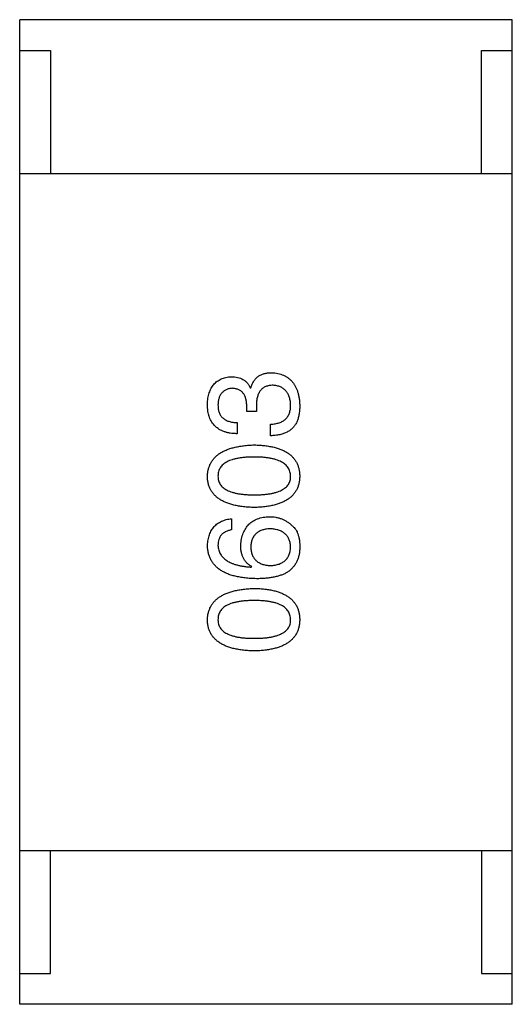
# Model space of a CAD drawing. Header units: millimetres. Extents: x 573 to 698, y 194 to 280.
# Tile 6 of 33: x 636.511 to 637.311, y 246.806 to 248.406. Entities that reach past the tile are written whole.
import ezdxf

# ---------------------------------------------------------------- set-up
doc = ezdxf.new("R2010")
doc.units = ezdxf.units.MM
doc.header["$LTSCALE"] = 30.734
doc.layers.get('0').update_dxf_attribs({"linetype": 'CONTINUOUS'})

msp = doc.modelspace()

# ---------------------------------------------------------------- linework, layer by layer
at = {"color": 7, "linetype": 'Continuous'}
for p, q in [((636.5109, 246.8059), (636.5109, 248.4059)), ((637.3109, 248.4059), (636.5109, 248.4059)), ((637.3109, 246.8059), (637.3109, 248.4059)), ((636.5109, 248.3559), (636.5609, 248.3559)), ((636.5609, 248.3559), (636.5609, 248.1559)), ((637.2609, 248.1559), (637.2609, 248.3559)), ((637.2609, 248.3559), (637.3109, 248.3559)), ((636.5109, 248.1559), (637.3109, 248.1559)), ((636.8854, 247.8077), (636.8862, 247.8077)), ((636.8796, 247.7692), (636.8796, 247.779)), ((636.8952, 247.7782), (636.8952, 247.7692)), ((636.8952, 247.7692), (636.8796, 247.7692)), ((636.8641, 247.7511), (636.8641, 247.7331)), ((636.9182, 247.7298), (636.9182, 247.7487)), ((636.855, 247.595), (636.855, 247.577)), ((636.887, 247.5164), (636.8878, 247.5172)), ((636.5109, 247.0559), (637.3109, 247.0559)), ((636.5609, 246.8559), (636.5609, 247.0559)), ((637.2609, 247.0559), (637.2609, 246.8559)), ((636.5109, 246.8559), (636.5609, 246.8559)), ((637.2609, 246.8559), (637.3109, 246.8559)), ((637.3109, 246.8059), (636.5109, 246.8059))]:
    msp.add_line(p, q, dxfattribs=at)
for points, knots in [([(636.8157, 247.7807), (636.8158, 247.7824), (636.816, 247.7857), (636.8166, 247.7906), (636.8175, 247.7952), (636.8187, 247.7994), (636.8201, 247.8033), (636.8218, 247.807), (636.8238, 247.8103), (636.8261, 247.8133), (636.8286, 247.816), (636.8315, 247.8183), (636.8346, 247.8203), (636.838, 247.8221), (636.8417, 247.8235), (636.8456, 247.8246), (636.8498, 247.8254), (636.8527, 247.8256), (636.8542, 247.8257)], [0, 0, 0, 0, 0.077845, 0.151584, 0.221397, 0.287366, 0.350104, 0.410398, 0.467998, 0.524388, 0.579979, 0.635152, 0.690917, 0.747936, 0.806661, 0.867861, 0.932479, 1, 1, 1, 1]), ([(636.8542, 247.8257), (636.8561, 247.8257), (636.8596, 247.8256), (636.8647, 247.8247), (636.8693, 247.8233), (636.8735, 247.8214), (636.8772, 247.8188), (636.8805, 247.8157), (636.8833, 247.8119), (636.8847, 247.8091), (636.8854, 247.8077)], [0, 0, 0, 0, 0.143686, 0.277942, 0.40333, 0.521785, 0.638573, 0.755208, 0.874773, 1, 1, 1, 1]), ([(636.8862, 247.8077), (636.8865, 247.8087), (636.8872, 247.8106), (636.8883, 247.8135), (636.8896, 247.816), (636.891, 247.8185), (636.8926, 247.8207), (636.8943, 247.8227), (636.8962, 247.8246), (636.8982, 247.8262), (636.9004, 247.8276), (636.9028, 247.8289), (636.9053, 247.8299), (636.9079, 247.8308), (636.9107, 247.8315), (636.9136, 247.8319), (636.9166, 247.8323), (636.9187, 247.8323), (636.9198, 247.8323)], [0, 0, 0, 0, 0.069445, 0.136039, 0.200011, 0.261745, 0.322328, 0.381403, 0.438864, 0.496655, 0.554398, 0.612391, 0.672266, 0.733005, 0.79604, 0.861293, 0.928785, 1, 1, 1, 1]), ([(636.9198, 247.8323), (636.9216, 247.8322), (636.9251, 247.8319), (636.9301, 247.831), (636.9349, 247.8298), (636.9392, 247.8281), (636.9433, 247.8261), (636.947, 247.8237), (636.9504, 247.8209), (636.9535, 247.8178), (636.9562, 247.8142), (636.9586, 247.8103), (636.9606, 247.806), (636.9623, 247.8013), (636.9637, 247.7963), (636.9647, 247.7909), (636.9654, 247.7851), (636.9656, 247.7811), (636.9657, 247.779)], [0, 0, 0, 0, 0.068236, 0.132937, 0.194125, 0.253174, 0.310181, 0.365986, 0.421096, 0.476216, 0.532352, 0.590232, 0.649824, 0.71274, 0.778406, 0.848058, 0.921922, 1, 1, 1, 1]), ([(636.9223, 247.8118), (636.9212, 247.8118), (636.919, 247.8117), (636.916, 247.8113), (636.9131, 247.8107), (636.9104, 247.8098), (636.908, 247.8086), (636.9058, 247.8071), (636.9037, 247.8054), (636.9019, 247.8034), (636.9003, 247.8012), (636.8989, 247.7987), (636.8978, 247.7959), (636.8969, 247.7928), (636.8961, 247.7895), (636.8956, 247.786), (636.8952, 247.7822), (636.8952, 247.7796), (636.8952, 247.7782)], [0, 0, 0, 0, 0.066518, 0.129194, 0.188613, 0.245254, 0.300032, 0.353805, 0.407079, 0.461108, 0.516272, 0.574141, 0.634837, 0.699275, 0.767504, 0.840272, 0.917505, 1, 1, 1, 1]), ([(636.9509, 247.7798), (636.9509, 247.7811), (636.9507, 247.7835), (636.9502, 247.7869), (636.9495, 247.7901), (636.9486, 247.7932), (636.9475, 247.796), (636.9462, 247.7985), (636.9447, 247.8009), (636.943, 247.803), (636.9411, 247.8049), (636.939, 247.8066), (636.9367, 247.808), (636.9342, 247.8092), (636.9315, 247.8103), (636.9286, 247.811), (636.9255, 247.8116), (636.9234, 247.8117), (636.9223, 247.8118)], [0, 0, 0, 0, 0.076694, 0.149502, 0.218019, 0.283183, 0.345589, 0.405199, 0.462852, 0.519478, 0.575313, 0.630559, 0.687006, 0.744638, 0.804006, 0.866059, 0.931486, 1, 1, 1, 1]), ([(636.8559, 247.8069), (636.855, 247.8068), (636.8532, 247.8066), (636.8507, 247.8061), (636.8483, 247.8055), (636.8461, 247.8046), (636.8441, 247.8036), (636.8423, 247.8023), (636.8405, 247.8009), (636.839, 247.7993), (636.8377, 247.7975), (636.8365, 247.7956), (636.8354, 247.7934), (636.8346, 247.791), (636.8339, 247.7885), (636.8334, 247.7858), (636.833, 247.7829), (636.833, 247.7809), (636.8329, 247.7798)], [0, 0, 0, 0, 0.067655, 0.132224, 0.194132, 0.253145, 0.309858, 0.366002, 0.421361, 0.47702, 0.532632, 0.590536, 0.65067, 0.713258, 0.779588, 0.848803, 0.921949, 1, 1, 1, 1]), ([(636.8796, 247.779), (636.8796, 247.7801), (636.8795, 247.7822), (636.8791, 247.7853), (636.8786, 247.7882), (636.8779, 247.7909), (636.877, 247.7934), (636.876, 247.7956), (636.8747, 247.7977), (636.8733, 247.7995), (636.8717, 247.8012), (636.87, 247.8026), (636.868, 247.8039), (636.8659, 247.8049), (636.8637, 247.8057), (636.8612, 247.8063), (636.8586, 247.8067), (636.8568, 247.8068), (636.8559, 247.8069)], [0, 0, 0, 0, 0.079415, 0.154091, 0.22508, 0.29186, 0.355026, 0.415127, 0.472418, 0.528511, 0.583551, 0.638361, 0.693547, 0.750023, 0.807857, 0.868401, 0.932259, 1, 1, 1, 1]), ([(636.8641, 247.7331), (636.8621, 247.7332), (636.8584, 247.7333), (636.853, 247.7339), (636.848, 247.7349), (636.8433, 247.7363), (636.8389, 247.738), (636.835, 247.7401), (636.8314, 247.7425), (636.8281, 247.7454), (636.8253, 247.7485), (636.8228, 247.7521), (636.8207, 247.7559), (636.819, 247.7602), (636.8175, 247.7648), (636.8166, 247.7698), (636.8159, 247.7751), (636.8158, 247.7788), (636.8157, 247.7807)], [0, 0, 0, 0, 0.074804, 0.144899, 0.211458, 0.274554, 0.334363, 0.392059, 0.448123, 0.503024, 0.558154, 0.613471, 0.670844, 0.729926, 0.792003, 0.857405, 0.926768, 1, 1, 1, 1]), ([(636.8329, 247.7798), (636.8329, 247.7787), (636.833, 247.7765), (636.8333, 247.7733), (636.8339, 247.7704), (636.8348, 247.7676), (636.8359, 247.7651), (636.8372, 247.7627), (636.8388, 247.7606), (636.8407, 247.7587), (636.8428, 247.757), (636.8451, 247.7555), (636.8477, 247.7542), (636.8505, 247.7532), (636.8535, 247.7523), (636.8568, 247.7518), (636.8604, 247.7513), (636.8628, 247.7512), (636.8641, 247.7511)], [0, 0, 0, 0, 0.069877, 0.136363, 0.198671, 0.257968, 0.315462, 0.370709, 0.425568, 0.479847, 0.535753, 0.592303, 0.651386, 0.713311, 0.778642, 0.84836, 0.921866, 1, 1, 1, 1]), ([(636.9182, 247.7487), (636.9195, 247.7487), (636.9221, 247.7488), (636.9258, 247.7493), (636.9292, 247.75), (636.9325, 247.7509), (636.9354, 247.752), (636.9381, 247.7534), (636.9406, 247.755), (636.9428, 247.7568), (636.9447, 247.7589), (636.9464, 247.7612), (636.9478, 247.7638), (636.9489, 247.7666), (636.9499, 247.7695), (636.9505, 247.7728), (636.9509, 247.7762), (636.9509, 247.7786), (636.9509, 247.7798)], [0, 0, 0, 0, 0.07723, 0.149593, 0.217944, 0.282232, 0.34411, 0.402297, 0.458791, 0.513966, 0.568538, 0.623291, 0.679957, 0.737243, 0.798142, 0.86118, 0.928728, 1, 1, 1, 1]), ([(636.9657, 247.779), (636.9657, 247.7776), (636.9656, 247.7749), (636.9654, 247.7709), (636.965, 247.7672), (636.9645, 247.7637), (636.9638, 247.7604), (636.963, 247.7574), (636.962, 247.7546), (636.9612, 247.7528), (636.9608, 247.752)], [0, 0, 0, 0, 0.15115, 0.29371, 0.429149, 0.55661, 0.677302, 0.791017, 0.898045, 1, 1, 1, 1]), ([(636.9608, 247.752), (636.9604, 247.7511), (636.9595, 247.7494), (636.958, 247.747), (636.9563, 247.7447), (636.9545, 247.7426), (636.9524, 247.7406), (636.9502, 247.7388), (636.9478, 247.7372), (636.9452, 247.7357), (636.9424, 247.7344), (636.9395, 247.7333), (636.9364, 247.7323), (636.9331, 247.7315), (636.9296, 247.7308), (636.9259, 247.7303), (636.9221, 247.73), (636.9195, 247.7299), (636.9182, 247.7298)], [0, 0, 0, 0, 0.056906, 0.113264, 0.168825, 0.223843, 0.279195, 0.335267, 0.392098, 0.450414, 0.51054, 0.572219, 0.636652, 0.703156, 0.773102, 0.845505, 0.921063, 1, 1, 1, 1]), ([(636.8157, 247.6641), (636.8158, 247.666), (636.8161, 247.6699), (636.8171, 247.6754), (636.8188, 247.6806), (636.821, 247.6854), (636.8238, 247.6899), (636.8271, 247.694), (636.8311, 247.6977), (636.8356, 247.7011), (636.8407, 247.7041), (636.8463, 247.7067), (636.8525, 247.709), (636.8593, 247.7109), (636.8667, 247.7124), (636.8746, 247.7137), (636.8831, 247.7145), (636.8889, 247.7148), (636.8919, 247.7149)], [0, 0, 0, 0, 0.057415, 0.112361, 0.16496, 0.216437, 0.267441, 0.318839, 0.371478, 0.426325, 0.483626, 0.544235, 0.608673, 0.677374, 0.750405, 0.828394, 0.911525, 1, 1, 1, 1]), ([(636.8919, 247.7149), (636.8949, 247.7148), (636.9006, 247.7146), (636.9089, 247.7138), (636.9166, 247.7127), (636.9238, 247.7112), (636.9304, 247.7094), (636.9364, 247.7071), (636.9419, 247.7045), (636.9468, 247.7015), (636.9512, 247.6981), (636.955, 247.6944), (636.9582, 247.6902), (636.9609, 247.6857), (636.963, 247.6808), (636.9645, 247.6756), (636.9654, 247.67), (636.9656, 247.6661), (636.9657, 247.6641)], [0, 0, 0, 0, 0.08769, 0.170218, 0.24749, 0.319818, 0.387758, 0.451391, 0.511445, 0.568185, 0.622681, 0.67526, 0.726746, 0.778428, 0.830764, 0.884397, 0.940866, 1, 1, 1, 1]), ([(636.8919, 247.6952), (636.8896, 247.6952), (636.8849, 247.6952), (636.8782, 247.6948), (636.872, 247.6942), (636.8662, 247.6934), (636.8609, 247.6923), (636.8561, 247.691), (636.8517, 247.6894), (636.8477, 247.6876), (636.8442, 247.6855), (636.8412, 247.6832), (636.8386, 247.6806), (636.8365, 247.6778), (636.8349, 247.6747), (636.8337, 247.6714), (636.8331, 247.6678), (636.833, 247.6653), (636.8329, 247.6641)], [0, 0, 0, 0, 0.095719, 0.185854, 0.269738, 0.347952, 0.420315, 0.487894, 0.550245, 0.608186, 0.662454, 0.713283, 0.761375, 0.808209, 0.854301, 0.901312, 0.949396, 1, 1, 1, 1]), ([(636.9509, 247.6641), (636.9509, 247.6653), (636.9507, 247.6678), (636.9499, 247.6714), (636.9487, 247.6747), (636.947, 247.6778), (636.9449, 247.6806), (636.9423, 247.6831), (636.9392, 247.6855), (636.9357, 247.6876), (636.9318, 247.6894), (636.9274, 247.6909), (636.9226, 247.6923), (636.9173, 247.6934), (636.9116, 247.6942), (636.9054, 247.6948), (636.8988, 247.6952), (636.8943, 247.6952), (636.8919, 247.6952)], [0, 0, 0, 0, 0.050879, 0.099377, 0.146973, 0.193618, 0.240619, 0.289461, 0.34047, 0.395283, 0.453059, 0.515633, 0.582666, 0.655287, 0.732971, 0.815933, 0.905166, 1, 1, 1, 1]), ([(636.8919, 247.6133), (636.8889, 247.6134), (636.883, 247.6136), (636.8744, 247.6143), (636.8664, 247.6154), (636.859, 247.6169), (636.8522, 247.6188), (636.846, 247.6211), (636.8403, 247.6236), (636.8352, 247.6267), (636.8307, 247.63), (636.8268, 247.6338), (636.8234, 247.6379), (636.8207, 247.6424), (636.8185, 247.6473), (636.8169, 247.6526), (636.816, 247.6582), (636.8158, 247.6621), (636.8157, 247.6641)], [0, 0, 0, 0, 0.088823, 0.172287, 0.250296, 0.323438, 0.392244, 0.456221, 0.516635, 0.573871, 0.628, 0.680335, 0.731489, 0.782557, 0.834044, 0.886738, 0.942089, 1, 1, 1, 1]), ([(636.8329, 247.6641), (636.833, 247.6629), (636.8331, 247.6605), (636.8337, 247.657), (636.8349, 247.6537), (636.8365, 247.6507), (636.8386, 247.648), (636.8412, 247.6455), (636.8442, 247.6432), (636.8477, 247.6412), (636.8517, 247.6394), (636.8561, 247.6379), (636.8609, 247.6367), (636.8662, 247.6355), (636.872, 247.6348), (636.8782, 247.6342), (636.8849, 247.6338), (636.8896, 247.6338), (636.8919, 247.6338)], [0, 0, 0, 0, 0.049764, 0.097007, 0.143217, 0.188577, 0.235116, 0.282997, 0.333719, 0.387776, 0.445989, 0.508679, 0.576563, 0.649481, 0.728235, 0.812722, 0.903548, 1, 1, 1, 1]), ([(636.8919, 247.6338), (636.8943, 247.6338), (636.8989, 247.6338), (636.9056, 247.6342), (636.9119, 247.6347), (636.9176, 247.6355), (636.9229, 247.6367), (636.9278, 247.6379), (636.9322, 247.6394), (636.9361, 247.6412), (636.9396, 247.6432), (636.9427, 247.6455), (636.9452, 247.648), (636.9473, 247.6508), (636.949, 247.6537), (636.9501, 247.657), (636.9508, 247.6605), (636.9509, 247.6629), (636.9509, 247.6641)], [0, 0, 0, 0, 0.096457, 0.187288, 0.27178, 0.350132, 0.423455, 0.491343, 0.554037, 0.612253, 0.666313, 0.717038, 0.764921, 0.811214, 0.856775, 0.902988, 0.950234, 1, 1, 1, 1]), ([(636.9657, 247.6641), (636.9656, 247.6621), (636.9654, 247.6582), (636.9645, 247.6526), (636.963, 247.6473), (636.9609, 247.6424), (636.9582, 247.6379), (636.955, 247.6338), (636.9512, 247.63), (636.9468, 247.6267), (636.9419, 247.6236), (636.9364, 247.6211), (636.9304, 247.6188), (636.9238, 247.6169), (636.9166, 247.6154), (636.9089, 247.6143), (636.9006, 247.6136), (636.8949, 247.6134), (636.8919, 247.6133)], [0, 0, 0, 0, 0.059135, 0.115606, 0.169241, 0.221578, 0.273261, 0.324749, 0.377329, 0.431642, 0.488541, 0.548597, 0.612232, 0.680174, 0.752504, 0.829777, 0.912307, 1, 1, 1, 1]), ([(636.8157, 247.5516), (636.8158, 247.5532), (636.8161, 247.5563), (636.8168, 247.5608), (636.8178, 247.5651), (636.819, 247.569), (636.8205, 247.5727), (636.8223, 247.5762), (636.8244, 247.5793), (636.8267, 247.5822), (636.8293, 247.5848), (636.8322, 247.5871), (636.8353, 247.5891), (636.8388, 247.5909), (636.8424, 247.5924), (636.8464, 247.5935), (636.8506, 247.5945), (636.8536, 247.5949), (636.855, 247.595)], [0, 0, 0, 0, 0.073784, 0.144317, 0.211047, 0.274818, 0.336501, 0.395724, 0.453465, 0.510016, 0.566585, 0.622844, 0.680328, 0.739335, 0.800408, 0.863904, 0.93053, 1, 1, 1, 1]), ([(636.8698, 247.5516), (636.87, 247.5534), (636.8703, 247.557), (636.8712, 247.5621), (636.8723, 247.5669), (636.8739, 247.5714), (636.8757, 247.5755), (636.8778, 247.5793), (636.8803, 247.5828), (636.8831, 247.5859), (636.8861, 247.5887), (636.8896, 247.591), (636.8933, 247.5932), (636.8973, 247.5949), (636.9017, 247.5962), (636.9064, 247.5973), (636.9113, 247.5981), (636.9148, 247.5982), (636.9165, 247.5983)], [0, 0, 0, 0, 0.074228, 0.144548, 0.211288, 0.274576, 0.335162, 0.393915, 0.450599, 0.506657, 0.562409, 0.618617, 0.676096, 0.735061, 0.79654, 0.860906, 0.928473, 1, 1, 1, 1]), ([(636.9165, 247.5983), (636.9183, 247.5983), (636.9217, 247.5982), (636.9268, 247.5975), (636.9317, 247.5963), (636.9364, 247.5947), (636.941, 247.5926), (636.9453, 247.5901), (636.9495, 247.5871), (636.9521, 247.5847), (636.9534, 247.5836)], [0, 0, 0, 0, 0.12904, 0.253809, 0.377066, 0.499122, 0.621469, 0.744665, 0.870607, 1, 1, 1, 1]), ([(636.855, 247.577), (636.8533, 247.5766), (636.85, 247.5759), (636.8454, 247.5741), (636.8415, 247.5717), (636.8383, 247.5687), (636.8359, 247.5652), (636.8342, 247.5611), (636.8331, 247.5565), (636.833, 247.5533), (636.8329, 247.5516)], [0, 0, 0, 0, 0.1439, 0.274233, 0.394478, 0.509388, 0.621911, 0.738504, 0.863414, 1, 1, 1, 1]), ([(636.9173, 247.5787), (636.9161, 247.5786), (636.9137, 247.5784), (636.9103, 247.5779), (636.9071, 247.5771), (636.9041, 247.5763), (636.9013, 247.5751), (636.8987, 247.5738), (636.8964, 247.5722), (636.8944, 247.5705), (636.8925, 247.5685), (636.8909, 247.5664), (636.8895, 247.564), (636.8884, 247.5614), (636.8875, 247.5586), (636.8868, 247.5557), (636.8863, 247.5525), (636.8862, 247.5503), (636.8862, 247.5491)], [0, 0, 0, 0, 0.076288, 0.14871, 0.216387, 0.281386, 0.342528, 0.402111, 0.4591, 0.514852, 0.569974, 0.625644, 0.682226, 0.740156, 0.800362, 0.863471, 0.930116, 1, 1, 1, 1]), ([(636.9509, 247.55), (636.9509, 247.5511), (636.9507, 247.5532), (636.9501, 247.5563), (636.9493, 247.5592), (636.9483, 247.5619), (636.947, 247.5644), (636.9455, 247.5667), (636.9437, 247.5688), (636.9417, 247.5707), (636.9395, 247.5724), (636.937, 247.5739), (636.9343, 247.5752), (636.9314, 247.5763), (636.9282, 247.5772), (636.9248, 247.5779), (636.9212, 247.5784), (636.9186, 247.5786), (636.9173, 247.5787)], [0, 0, 0, 0, 0.066682, 0.130303, 0.190802, 0.248749, 0.30534, 0.361219, 0.415721, 0.471765, 0.528279, 0.586428, 0.64659, 0.710143, 0.776461, 0.846692, 0.921137, 1, 1, 1, 1]), ([(636.9534, 247.5836), (636.9545, 247.5826), (636.9566, 247.5807), (636.9592, 247.5773), (636.9614, 247.5734), (636.9631, 247.569), (636.9645, 247.5641), (636.9653, 247.5587), (636.9658, 247.5528), (636.9657, 247.5488), (636.9657, 247.5467)], [0, 0, 0, 0, 0.105033, 0.21147, 0.321511, 0.438526, 0.563605, 0.698055, 0.843218, 1, 1, 1, 1]), ([(636.8952, 247.4975), (636.8921, 247.4976), (636.886, 247.4978), (636.8771, 247.4986), (636.8688, 247.4998), (636.8612, 247.5014), (636.8541, 247.5033), (636.8476, 247.5057), (636.8417, 247.5085), (636.8364, 247.5117), (636.8317, 247.5153), (636.8276, 247.5193), (636.8241, 247.5237), (636.8212, 247.5285), (636.8189, 247.5337), (636.8172, 247.5393), (636.8161, 247.5453), (636.8158, 247.5495), (636.8157, 247.5516)], [0, 0, 0, 0, 0.087517, 0.169686, 0.246944, 0.319347, 0.387088, 0.450961, 0.511075, 0.567974, 0.622351, 0.675039, 0.726853, 0.778688, 0.83093, 0.884738, 0.941043, 1, 1, 1, 1]), ([(636.8329, 247.5516), (636.833, 247.5503), (636.8332, 247.5478), (636.8341, 247.5441), (636.8352, 247.5406), (636.8369, 247.5374), (636.8388, 247.5344), (636.8413, 247.5316), (636.8441, 247.5291), (636.8473, 247.5267), (636.8509, 247.5246), (636.8549, 247.5228), (636.8593, 247.5211), (636.8641, 247.5197), (636.8692, 247.5185), (636.8748, 247.5176), (636.8808, 247.5168), (636.8849, 247.5165), (636.887, 247.5164)], [0, 0, 0, 0, 0.054741, 0.107075, 0.158339, 0.208382, 0.258772, 0.310045, 0.362765, 0.417822, 0.475982, 0.537466, 0.602901, 0.673037, 0.747247, 0.826291, 0.910782, 1, 1, 1, 1]), ([(636.8878, 247.5172), (636.8864, 247.518), (636.8836, 247.5197), (636.8799, 247.5229), (636.8767, 247.5266), (636.8742, 247.5307), (636.8722, 247.5353), (636.8708, 247.5403), (636.8699, 247.5458), (636.8698, 247.5496), (636.8698, 247.5516)], [0, 0, 0, 0, 0.122276, 0.239997, 0.35611, 0.473903, 0.59404, 0.720428, 0.855383, 1, 1, 1, 1]), ([(636.8862, 247.5491), (636.8862, 247.548), (636.8863, 247.5457), (636.8868, 247.5424), (636.8875, 247.5394), (636.8885, 247.5365), (636.8896, 247.5338), (636.891, 247.5314), (636.8927, 247.5292), (636.8946, 247.5272), (636.8967, 247.5254), (636.8991, 247.5238), (636.9017, 247.5224), (636.9045, 247.5213), (636.9076, 247.5203), (636.9109, 247.5196), (636.9145, 247.5191), (636.9169, 247.5189), (636.9182, 247.5188)], [0, 0, 0, 0, 0.070453, 0.136523, 0.199866, 0.260392, 0.318446, 0.374657, 0.430182, 0.485556, 0.541071, 0.598396, 0.657208, 0.718642, 0.783247, 0.851631, 0.923928, 1, 1, 1, 1]), ([(636.9182, 247.5188), (636.9195, 247.5189), (636.922, 247.5191), (636.9256, 247.5196), (636.929, 247.5204), (636.9322, 247.5213), (636.9351, 247.5225), (636.9377, 247.5239), (636.9402, 247.5255), (636.9423, 247.5274), (636.9443, 247.5294), (636.946, 247.5317), (636.9475, 247.5342), (636.9486, 247.537), (636.9496, 247.5399), (636.9503, 247.5431), (636.9508, 247.5464), (636.9509, 247.5488), (636.9509, 247.55)], [0, 0, 0, 0, 0.076467, 0.148148, 0.216496, 0.280559, 0.342274, 0.401168, 0.458322, 0.514073, 0.569257, 0.62465, 0.68124, 0.739113, 0.799947, 0.862804, 0.929597, 1, 1, 1, 1]), ([(636.9657, 247.5467), (636.9656, 247.5446), (636.9654, 247.5406), (636.9643, 247.5348), (636.9627, 247.5294), (636.9605, 247.5243), (636.9577, 247.5197), (636.9544, 247.5154), (636.9505, 247.5115), (636.9475, 247.5093), (636.946, 247.5082)], [0, 0, 0, 0, 0.137449, 0.267856, 0.393219, 0.514735, 0.63397, 0.753734, 0.874967, 1, 1, 1, 1]), ([(636.946, 247.5082), (636.9445, 247.5073), (636.9413, 247.5055), (636.936, 247.5034), (636.9303, 247.5016), (636.9242, 247.5001), (636.9176, 247.4989), (636.9105, 247.4981), (636.903, 247.4976), (636.8979, 247.4975), (636.8952, 247.4975)], [0, 0, 0, 0, 0.101889, 0.209155, 0.322694, 0.442863, 0.569758, 0.70479, 0.848502, 1, 1, 1, 1]), ([(636.8157, 247.4309), (636.8158, 247.4329), (636.8161, 247.4367), (636.8171, 247.4423), (636.8188, 247.4474), (636.821, 247.4523), (636.8238, 247.4568), (636.8271, 247.4609), (636.8311, 247.4646), (636.8356, 247.4679), (636.8407, 247.471), (636.8463, 247.4736), (636.8525, 247.4759), (636.8593, 247.4778), (636.8667, 247.4793), (636.8746, 247.4805), (636.8831, 247.4814), (636.8889, 247.4816), (636.8919, 247.4817)], [0, 0, 0, 0, 0.057415, 0.112361, 0.16496, 0.216437, 0.267441, 0.318839, 0.371478, 0.426325, 0.483626, 0.544235, 0.608673, 0.677374, 0.750405, 0.828394, 0.911525, 1, 1, 1, 1]), ([(636.8919, 247.4817), (636.8949, 247.4816), (636.9006, 247.4814), (636.9089, 247.4807), (636.9166, 247.4796), (636.9238, 247.4781), (636.9304, 247.4762), (636.9364, 247.474), (636.9419, 247.4714), (636.9468, 247.4684), (636.9512, 247.465), (636.955, 247.4612), (636.9582, 247.4571), (636.9609, 247.4526), (636.963, 247.4477), (636.9645, 247.4424), (636.9654, 247.4368), (636.9656, 247.4329), (636.9657, 247.4309)], [0, 0, 0, 0, 0.08769, 0.170218, 0.24749, 0.319818, 0.387758, 0.451391, 0.511445, 0.568185, 0.622681, 0.67526, 0.726746, 0.778428, 0.830764, 0.884397, 0.940866, 1, 1, 1, 1]), ([(636.8919, 247.4621), (636.8896, 247.4621), (636.8849, 247.462), (636.8782, 247.4616), (636.872, 247.461), (636.8662, 247.4602), (636.8609, 247.4591), (636.8561, 247.4578), (636.8517, 247.4562), (636.8477, 247.4544), (636.8442, 247.4523), (636.8412, 247.45), (636.8386, 247.4474), (636.8365, 247.4446), (636.8349, 247.4415), (636.8337, 247.4382), (636.8331, 247.4346), (636.833, 247.4322), (636.8329, 247.4309)], [0, 0, 0, 0, 0.095719, 0.185854, 0.269738, 0.347952, 0.420315, 0.487894, 0.550245, 0.608186, 0.662454, 0.713283, 0.761375, 0.808209, 0.854301, 0.901312, 0.949396, 1, 1, 1, 1]), ([(636.9509, 247.4309), (636.9509, 247.4322), (636.9507, 247.4346), (636.9499, 247.4382), (636.9487, 247.4415), (636.947, 247.4446), (636.9449, 247.4474), (636.9423, 247.45), (636.9392, 247.4523), (636.9357, 247.4544), (636.9318, 247.4562), (636.9274, 247.4578), (636.9226, 247.4591), (636.9173, 247.4602), (636.9116, 247.461), (636.9054, 247.4616), (636.8988, 247.462), (636.8943, 247.4621), (636.8919, 247.4621)], [0, 0, 0, 0, 0.050879, 0.099377, 0.146973, 0.193618, 0.240619, 0.289461, 0.34047, 0.395283, 0.453059, 0.515633, 0.582666, 0.655287, 0.732971, 0.815933, 0.905166, 1, 1, 1, 1]), ([(636.8919, 247.3801), (636.8889, 247.3802), (636.883, 247.3804), (636.8744, 247.3812), (636.8664, 247.3823), (636.859, 247.3838), (636.8522, 247.3856), (636.846, 247.3879), (636.8403, 247.3905), (636.8352, 247.3935), (636.8307, 247.3969), (636.8268, 247.4006), (636.8234, 247.4048), (636.8207, 247.4093), (636.8185, 247.4142), (636.8169, 247.4194), (636.816, 247.4251), (636.8158, 247.4289), (636.8157, 247.4309)], [0, 0, 0, 0, 0.088823, 0.172287, 0.250296, 0.323438, 0.392244, 0.456221, 0.516635, 0.573871, 0.628, 0.680335, 0.731489, 0.782557, 0.834044, 0.886738, 0.942089, 1, 1, 1, 1]), ([(636.8329, 247.4309), (636.833, 247.4297), (636.8331, 247.4273), (636.8337, 247.4238), (636.8349, 247.4206), (636.8365, 247.4176), (636.8386, 247.4149), (636.8412, 247.4123), (636.8442, 247.4101), (636.8477, 247.4081), (636.8517, 247.4063), (636.8561, 247.4047), (636.8609, 247.4035), (636.8662, 247.4024), (636.872, 247.4016), (636.8782, 247.401), (636.8849, 247.4007), (636.8896, 247.4006), (636.8919, 247.4006)], [0, 0, 0, 0, 0.049764, 0.097007, 0.143217, 0.188577, 0.235116, 0.282997, 0.333719, 0.387776, 0.445989, 0.508679, 0.576563, 0.649481, 0.728235, 0.812722, 0.903548, 1, 1, 1, 1]), ([(636.8919, 247.4006), (636.8943, 247.4006), (636.8989, 247.4007), (636.9056, 247.401), (636.9119, 247.4016), (636.9176, 247.4024), (636.9229, 247.4035), (636.9278, 247.4047), (636.9322, 247.4063), (636.9361, 247.4081), (636.9396, 247.4101), (636.9427, 247.4123), (636.9452, 247.4148), (636.9473, 247.4176), (636.949, 247.4206), (636.9501, 247.4238), (636.9508, 247.4273), (636.9509, 247.4297), (636.9509, 247.4309)], [0, 0, 0, 0, 0.096457, 0.187288, 0.27178, 0.350132, 0.423455, 0.491343, 0.554037, 0.612253, 0.666313, 0.717038, 0.764921, 0.811214, 0.856775, 0.902988, 0.950234, 1, 1, 1, 1]), ([(636.9657, 247.4309), (636.9656, 247.4289), (636.9654, 247.4251), (636.9645, 247.4194), (636.963, 247.4142), (636.9609, 247.4093), (636.9582, 247.4048), (636.955, 247.4006), (636.9512, 247.3969), (636.9468, 247.3935), (636.9419, 247.3905), (636.9364, 247.3879), (636.9304, 247.3857), (636.9238, 247.3838), (636.9166, 247.3823), (636.9089, 247.3812), (636.9006, 247.3804), (636.8949, 247.3802), (636.8919, 247.3801)], [0, 0, 0, 0, 0.059135, 0.115606, 0.169241, 0.221578, 0.273261, 0.324749, 0.377329, 0.431642, 0.488541, 0.548597, 0.612232, 0.680174, 0.752504, 0.829777, 0.912307, 1, 1, 1, 1])]:
    msp.add_open_spline(points, degree=3, knots=knots, dxfattribs=at)

doc.saveas('drawing.dxf')
